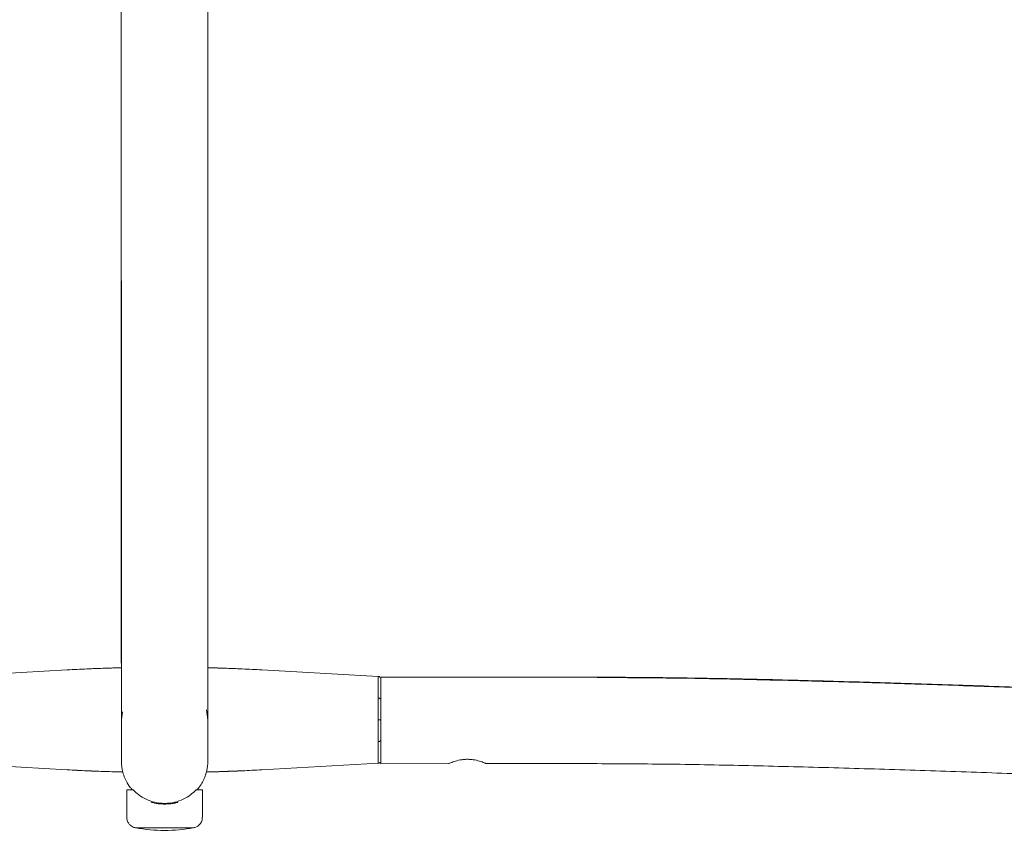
# Model space of a CAD drawing. Extents: x 6 to 143, y 738 to 839.
# Tile 3 of 9: x 37 to 55, y 809 to 824. Entities that reach past the tile are written whole.
import ezdxf

# ---------------------------------------------------------------- set-up
doc = ezdxf.new("R2010")
doc.units = 0
doc.header["$MEASUREMENT"] = 0
doc.layers.get('0').update_dxf_attribs({"lineweight": 0})

msp = doc.modelspace()

# ---------------------------------------------------------------- linework, layer by layer
at = {"color": 18, "lineweight": 9, "true_color": 0x000000}
for p, q in [((38.567, 837.086), (38.569, 814.253)), ((38.567, 837.086), (38.568, 814.253)), ((40.169, 814.253), (40.167, 837.086)), ((35.416, 812.149), (37.569, 812.271)), ((43.321, 812.15), (41.169, 812.271)), ((43.369, 812.136), (47.369, 812.137)), ((43.369, 811.947), (43.369, 811.947)), ((40.145, 811.53), (40.168, 811.347)), ((38.569, 811.347), (38.588, 811.496)), ((43.369, 811.347), (43.369, 811.347)), ((43.369, 811.347), (43.369, 811.347)), ((43.369, 811.347), (43.369, 811.347)), ((43.369, 810.747), (43.369, 810.747)), ((43.369, 810.747), (43.369, 810.736)), ((44.969, 810.617), (44.9, 810.614)), ((45.027, 810.614), (44.969, 810.617)), ((35.416, 810.544), (37.569, 810.423)), ((43.322, 810.544), (41.169, 810.423)), ((43.369, 810.536), (44.619, 810.537)), ((45.319, 810.537), (45.312, 810.54)), ((45.319, 810.537), (47.369, 810.537)), ((38.669, 810.051), (38.669, 809.546)), ((38.669, 810.051), (38.669, 809.546)), ((38.669, 810.051), (38.669, 810.051)), ((40.069, 809.546), (40.069, 810.051))]:
    msp.add_line(p, q, dxfattribs=at)
for points in [[(43.369, 812.136), (43.369, 812.116), (43.369, 812.057), (43.369, 811.962), (43.369, 811.835), (43.369, 811.684), (43.369, 811.514), (43.369, 811.336), (43.369, 811.158), (43.369, 810.989), (43.369, 810.838), (43.369, 810.711), (43.369, 810.616), (43.369, 810.557), (43.369, 810.536)], [(43.369, 811.947), (43.369, 811.962), (43.369, 812.057), (43.369, 812.116), (43.369, 812.136)], [(43.369, 810.736), (43.369, 810.757), (43.369, 810.817), (43.369, 810.912), (43.369, 811.036), (43.369, 811.181), (43.369, 811.336), (43.369, 811.492), (43.369, 811.636), (43.369, 811.685)], [(43.369, 811.347), (43.368, 811.347), (43.365, 811.347), (43.36, 811.347), (43.354, 811.347), (43.346, 811.347), (43.337, 811.347), (43.328, 811.347), (43.318, 811.347)], [(43.369, 811.347), (43.368, 811.347), (43.365, 811.347), (43.36, 811.347), (43.354, 811.347), (43.346, 811.347), (43.337, 811.347), (43.328, 811.347), (43.318, 811.347)], [(43.318, 811.347), (43.328, 811.347), (43.337, 811.347), (43.346, 811.347), (43.354, 811.347), (43.36, 811.347), (43.365, 811.347), (43.368, 811.347), (43.369, 811.347)], [(43.369, 810.536), (43.369, 810.557), (43.369, 810.616), (43.369, 810.711), (43.369, 810.747)], [(40.169, 810.585), (40.169, 810.586), (40.169, 810.586)], [(38.788, 810.051), (38.737, 810.051), (38.699, 810.051), (38.677, 810.051), (38.669, 810.051)], [(40.069, 810.051), (40.061, 810.051), (40.038, 810.051), (40.001, 810.051), (39.95, 810.051)], [(38.833, 809.35), (38.843, 809.35), (38.874, 809.35), (38.923, 809.35), (38.99, 809.35), (39.071, 809.35), (39.164, 809.35), (39.264, 809.35), (39.369, 809.35)], [(39.369, 809.35), (39.473, 809.35), (39.574, 809.35), (39.667, 809.35), (39.748, 809.35), (39.814, 809.35), (39.864, 809.35), (39.894, 809.35), (39.905, 809.35)]]:
    msp.add_lwpolyline(points, dxfattribs=at)
for points, knots in [([(38.568, 814.253), (38.568, 814.2), (38.568, 814.147), (38.568, 814.094), (38.568, 813.993), (38.568, 813.891), (38.568, 813.788), (38.568, 813.72), (38.568, 813.652), (38.568, 813.584)], [0, 0, 0, 0, 1, 1, 1, 2, 2, 2, 3, 3, 3, 3]), ([(38.569, 814.253), (38.569, 814.2), (38.569, 814.147), (38.569, 814.094), (38.569, 813.993), (38.569, 813.891), (38.569, 813.789), (38.569, 813.721), (38.569, 813.653), (38.569, 813.584)], [0, 0, 0, 0, 1, 1, 1, 2, 2, 2, 3, 3, 3, 3]), ([(40.169, 813.585), (40.169, 813.638), (40.169, 813.692), (40.169, 813.746), (40.169, 813.849), (40.169, 813.951), (40.169, 814.052), (40.169, 814.119), (40.169, 814.186), (40.169, 814.253)], [0, 0, 0, 0, 1, 1, 1, 2, 2, 2, 3, 3, 3, 3]), ([(38.568, 813.584), (38.568, 813.53), (38.568, 813.477), (38.568, 813.423), (38.568, 813.32), (38.568, 813.218), (38.568, 813.117), (38.568, 813.015), (38.568, 812.915), (38.568, 812.815), (38.568, 812.716), (38.568, 812.618), (38.568, 812.522), (38.568, 812.451), (38.569, 812.381), (38.569, 812.311)], [0, 0, 0, 0, 1, 1, 1, 2, 2, 2, 3, 3, 3, 4, 4, 4, 5, 5, 5, 5]), ([(38.569, 813.584), (38.569, 813.531), (38.569, 813.477), (38.569, 813.423), (38.569, 813.32), (38.569, 813.218), (38.569, 813.117), (38.569, 813.015), (38.569, 812.915), (38.569, 812.816), (38.569, 812.716), (38.569, 812.618), (38.569, 812.522), (38.569, 812.426), (38.569, 812.332), (38.569, 812.24), (38.569, 812.149), (38.569, 812.059), (38.569, 811.973), (38.569, 811.886), (38.569, 811.802), (38.569, 811.722), (38.569, 811.641), (38.569, 811.564), (38.569, 811.491), (38.569, 811.417), (38.569, 811.347), (38.569, 811.282), (38.569, 811.216), (38.569, 811.154), (38.569, 811.097), (38.569, 811.039), (38.569, 810.986), (38.569, 810.938), (38.569, 810.89), (38.569, 810.846), (38.569, 810.807), (38.569, 810.768), (38.569, 810.734), (38.569, 810.705), (38.569, 810.677), (38.569, 810.653), (38.569, 810.634), (38.569, 810.616), (38.569, 810.602), (38.569, 810.594), (38.569, 810.589), (38.569, 810.586), (38.569, 810.585), (38.569, 810.585), (38.569, 810.585), (38.569, 810.585)], [0, 0, 0, 0, 1, 1, 1, 2, 2, 2, 3, 3, 3, 4, 4, 4, 5, 5, 5, 6, 6, 6, 7, 7, 7, 8, 8, 8, 9, 9, 9, 10, 10, 10, 11, 11, 11, 12, 12, 12, 13, 13, 13, 14, 14, 14, 15, 15, 15, 16, 16, 16, 17, 17, 17, 17]), ([(39.964, 810.051), (39.967, 810.055), (39.971, 810.058), (39.974, 810.061), (40, 810.088), (40.022, 810.12), (40.042, 810.152), (40.06, 810.181), (40.077, 810.211), (40.092, 810.242), (40.105, 810.271), (40.117, 810.3), (40.127, 810.329), (40.136, 810.355), (40.143, 810.382), (40.149, 810.408), (40.154, 810.43), (40.158, 810.453), (40.161, 810.475), (40.164, 810.492), (40.166, 810.51), (40.167, 810.527), (40.168, 810.538), (40.168, 810.55), (40.169, 810.561), (40.169, 810.567), (40.169, 810.572), (40.169, 810.578), (40.169, 810.579), (40.169, 810.58), (40.169, 810.581), (40.169, 810.581), (40.169, 810.582), (40.169, 810.582), (40.169, 810.582), (40.169, 810.582), (40.169, 810.583), (40.169, 810.583), (40.169, 810.583), (40.169, 810.583), (40.169, 810.583), (40.169, 810.584), (40.169, 810.584), (40.169, 810.584), (40.169, 810.584), (40.169, 810.584), (40.169, 810.585), (40.169, 810.585), (40.169, 810.586), (40.169, 810.588), (40.169, 810.596), (40.169, 810.608), (40.169, 810.621), (40.169, 810.64), (40.169, 810.663), (40.169, 810.686), (40.169, 810.715), (40.169, 810.748), (40.169, 810.782), (40.169, 810.82), (40.169, 810.863), (40.169, 810.907), (40.169, 810.955), (40.169, 811.007), (40.169, 811.06), (40.169, 811.117), (40.169, 811.178), (40.169, 811.239), (40.169, 811.305), (40.169, 811.374), (40.169, 811.444), (40.169, 811.517), (40.169, 811.594), (40.169, 811.671), (40.169, 811.751), (40.169, 811.834), (40.169, 811.918), (40.169, 812.004), (40.169, 812.093), (40.169, 812.182), (40.169, 812.274), (40.169, 812.368), (40.169, 812.462), (40.169, 812.557), (40.169, 812.655), (40.169, 812.753), (40.169, 812.852), (40.169, 812.952), (40.169, 813.053), (40.169, 813.154), (40.169, 813.256), (40.169, 813.353), (40.169, 813.45), (40.169, 813.547), (40.169, 813.56), (40.169, 813.572), (40.169, 813.585)], [0, 0, 0, 0, 1, 1, 1, 2, 2, 2, 3, 3, 3, 4, 4, 4, 5, 5, 5, 6, 6, 6, 7, 7, 7, 8, 8, 8, 9, 9, 9, 10, 10, 10, 11, 11, 11, 12, 12, 12, 13, 13, 13, 14, 14, 14, 15, 15, 15, 16, 16, 16, 17, 17, 17, 18, 18, 18, 19, 19, 19, 20, 20, 20, 21, 21, 21, 22, 22, 22, 23, 23, 23, 24, 24, 24, 25, 25, 25, 26, 26, 26, 27, 27, 27, 28, 28, 28, 29, 29, 29, 30, 30, 30, 31, 31, 31, 32, 32, 32, 32]), ([(38.569, 812.31), (38.471, 812.308), (38.374, 812.305), (38.271, 812.302), (38.163, 812.299), (38.049, 812.294), (37.933, 812.289), (37.813, 812.283), (37.691, 812.277), (37.569, 812.271)], [0, 0, 0, 0, 1, 1, 1, 2, 2, 2, 3, 3, 3, 3]), ([(38.212, 812.3), (38.182, 812.299), (38.152, 812.298), (38.121, 812.297), (38.097, 812.296), (38.073, 812.295), (38.049, 812.294)], [0, 0, 0, 0, 1, 1, 1, 2, 2, 2, 2]), ([(38.569, 812.311), (38.542, 812.31), (38.516, 812.31), (38.489, 812.309), (38.435, 812.308), (38.382, 812.306), (38.328, 812.304)], [0, 0, 0, 0, 1, 1, 1, 2, 2, 2, 2]), ([(40.732, 812.292), (40.729, 812.292), (40.725, 812.293), (40.721, 812.293), (40.63, 812.297), (40.538, 812.3), (40.446, 812.303), (40.38, 812.305), (40.314, 812.307), (40.247, 812.309), (40.221, 812.31), (40.195, 812.31), (40.169, 812.311)], [0, 0, 0, 0, 1, 1, 1, 2, 2, 2, 3, 3, 3, 4, 4, 4, 4]), ([(41.169, 812.271), (41.047, 812.277), (40.925, 812.284), (40.805, 812.289), (40.688, 812.294), (40.574, 812.299), (40.466, 812.302), (40.363, 812.305), (40.266, 812.308), (40.169, 812.31)], [0, 0, 0, 0, 1, 1, 1, 2, 2, 2, 3, 3, 3, 3]), ([(43.321, 811.748), (43.321, 811.806), (43.32, 811.863), (43.319, 811.913), (43.319, 811.963), (43.319, 812.005), (43.319, 812.04), (43.319, 812.075), (43.319, 812.103), (43.319, 812.12), (43.32, 812.138), (43.321, 812.144), (43.321, 812.15)], [0, 0, 0, 0, 1, 1, 1, 2, 2, 2, 3, 3, 3, 4, 4, 4, 4]), ([(43.357, 812.132), (43.355, 812.134), (43.352, 812.137), (43.349, 812.139), (43.345, 812.143), (43.34, 812.146), (43.334, 812.147), (43.33, 812.149), (43.326, 812.149), (43.321, 812.15)], [0, 0, 0, 0, 1, 1, 1, 2, 2, 2, 3, 3, 3, 3]), ([(43.369, 812.1), (43.369, 812.093), (43.369, 812.086), (43.369, 812.065), (43.369, 812.045), (43.369, 812.012), (43.369, 811.972), (43.369, 811.939), (43.369, 811.903), (43.369, 811.861), (43.369, 811.819), (43.369, 811.771), (43.369, 811.724)], [0, 0, 0, 0, 1, 1, 1, 2, 2, 2, 3, 3, 3, 4, 4, 4, 4]), ([(47.369, 812.137), (47.832, 812.134), (48.295, 812.132), (48.758, 812.126), (49.249, 812.12), (49.74, 812.11), (50.231, 812.099), (50.734, 812.088), (51.238, 812.075), (51.741, 812.061), (52.25, 812.047), (52.759, 812.031), (53.268, 812.015), (53.779, 811.999), (54.29, 811.981), (54.8, 811.963), (55.313, 811.945), (55.826, 811.926), (56.339, 811.907), (56.854, 811.888), (57.37, 811.868), (57.886, 811.847), (58.407, 811.827), (58.928, 811.806), (59.449, 811.784), (60.38, 811.746), (61.31, 811.707), (62.241, 811.667), (63.176, 811.627), (64.112, 811.587), (65.047, 811.547), (65.253, 811.538), (65.458, 811.529), (65.664, 811.52), (65.866, 811.511), (66.068, 811.503), (66.269, 811.494), (66.466, 811.486), (66.663, 811.478), (66.86, 811.469), (67.05, 811.461), (67.24, 811.454), (67.43, 811.446), (67.611, 811.438), (67.792, 811.431), (67.973, 811.424), (68.142, 811.417), (68.312, 811.411), (68.481, 811.404), (68.636, 811.398), (68.791, 811.393), (68.947, 811.387)], [0, 0, 0, 0, 1, 1, 1, 2, 2, 2, 3, 3, 3, 4, 4, 4, 5, 5, 5, 6, 6, 6, 7, 7, 7, 8, 8, 8, 9, 9, 9, 10, 10, 10, 11, 11, 11, 12, 12, 12, 13, 13, 13, 14, 14, 14, 15, 15, 15, 16, 16, 16, 17, 17, 17, 17]), ([(68.946, 811.38), (68.757, 811.387), (68.567, 811.394), (68.378, 811.401), (68.175, 811.409), (67.973, 811.417), (67.77, 811.425), (67.561, 811.433), (67.351, 811.442), (67.141, 811.451), (66.929, 811.459), (66.717, 811.468), (66.505, 811.477), (66.294, 811.486), (66.083, 811.495), (65.872, 811.504), (65.664, 811.513), (65.457, 811.522), (65.249, 811.531), (65.046, 811.539), (64.844, 811.548), (64.641, 811.557), (64.444, 811.565), (64.248, 811.574), (64.051, 811.582), (63.664, 811.599), (63.277, 811.616), (62.89, 811.632), (62.538, 811.647), (62.186, 811.662), (61.834, 811.677), (61.52, 811.691), (61.205, 811.704), (60.89, 811.717), (60.641, 811.728), (60.392, 811.738), (60.142, 811.749), (59.922, 811.758), (59.702, 811.767), (59.483, 811.776), (59.284, 811.784), (59.086, 811.792), (58.887, 811.8), (58.695, 811.808), (58.503, 811.816), (58.311, 811.823), (58.125, 811.831), (57.939, 811.838), (57.752, 811.846), (57.572, 811.853), (57.391, 811.86), (57.21, 811.867), (56.945, 811.877), (56.679, 811.887), (56.414, 811.897), (56.161, 811.907), (55.907, 811.916), (55.654, 811.926), (55.403, 811.935), (55.153, 811.944), (54.902, 811.953), (54.649, 811.962), (54.396, 811.97), (54.144, 811.979), (53.888, 811.988), (53.632, 811.996), (53.375, 812.004), (53.201, 812.01), (53.027, 812.016), (52.853, 812.021), (52.639, 812.028), (52.424, 812.034), (52.21, 812.041), (51.955, 812.048), (51.701, 812.055), (51.447, 812.062), (51.154, 812.07), (50.861, 812.078), (50.568, 812.084), (50.239, 812.092), (49.91, 812.099), (49.581, 812.106), (49.222, 812.113), (48.862, 812.119), (48.503, 812.122), (48.125, 812.126), (47.747, 812.128), (47.369, 812.13)], [0, 0, 0, 0, 1, 1, 1, 2, 2, 2, 3, 3, 3, 4, 4, 4, 5, 5, 5, 6, 6, 6, 7, 7, 7, 8, 8, 8, 9, 9, 9, 10, 10, 10, 11, 11, 11, 12, 12, 12, 13, 13, 13, 14, 14, 14, 15, 15, 15, 16, 16, 16, 17, 17, 17, 18, 18, 18, 19, 19, 19, 20, 20, 20, 21, 21, 21, 22, 22, 22, 23, 23, 23, 24, 24, 24, 25, 25, 25, 26, 26, 26, 27, 27, 27, 28, 28, 28, 29, 29, 29, 29]), ([(43.318, 811.347), (43.318, 811.418), (43.318, 811.488), (43.319, 811.555), (43.319, 811.622), (43.32, 811.685), (43.321, 811.748)], [0, 0, 0, 0, 1, 1, 1, 2, 2, 2, 2]), ([(43.321, 811.748), (43.326, 811.748), (43.33, 811.748), (43.334, 811.747), (43.34, 811.746), (43.345, 811.745), (43.35, 811.743), (43.352, 811.742), (43.355, 811.741), (43.357, 811.74), (43.359, 811.738), (43.361, 811.737), (43.363, 811.735), (43.365, 811.733), (43.366, 811.731), (43.367, 811.729), (43.368, 811.727), (43.368, 811.725), (43.369, 811.724)], [0, 0, 0, 0, 1, 1, 1, 2, 2, 2, 3, 3, 3, 4, 4, 4, 5, 5, 5, 6, 6, 6, 6]), ([(43.369, 811.724), (43.369, 811.657), (43.369, 811.59), (43.369, 811.519), (43.369, 811.463), (43.369, 811.405), (43.369, 811.347)], [0, 0, 0, 0, 1, 1, 1, 2, 2, 2, 2]), ([(43.321, 810.946), (43.32, 811.009), (43.319, 811.073), (43.319, 811.14), (43.318, 811.207), (43.318, 811.277), (43.318, 811.347)], [0, 0, 0, 0, 1, 1, 1, 2, 2, 2, 2]), ([(43.369, 811.347), (43.369, 811.274), (43.369, 811.2), (43.369, 811.131), (43.369, 811.076), (43.369, 811.023), (43.369, 810.971)], [0, 0, 0, 0, 1, 1, 1, 2, 2, 2, 2]), ([(43.321, 810.946), (43.326, 810.946), (43.33, 810.946), (43.335, 810.947), (43.34, 810.948), (43.345, 810.949), (43.35, 810.951), (43.353, 810.952), (43.355, 810.954), (43.357, 810.955), (43.36, 810.956), (43.362, 810.958), (43.363, 810.96), (43.365, 810.961), (43.367, 810.963), (43.367, 810.965), (43.368, 810.967), (43.368, 810.969), (43.369, 810.971)], [0, 0, 0, 0, 1, 1, 1, 2, 2, 2, 3, 3, 3, 4, 4, 4, 5, 5, 5, 6, 6, 6, 6]), ([(43.369, 810.971), (43.369, 810.911), (43.369, 810.851), (43.369, 810.8), (43.369, 810.75), (43.369, 810.708), (43.369, 810.675), (43.369, 810.649), (43.369, 810.629), (43.369, 810.616), (43.369, 810.603), (43.369, 810.599), (43.369, 810.594)], [0, 0, 0, 0, 1, 1, 1, 2, 2, 2, 3, 3, 3, 4, 4, 4, 4]), ([(43.322, 810.544), (43.321, 810.55), (43.32, 810.556), (43.319, 810.574), (43.319, 810.591), (43.319, 810.619), (43.319, 810.654), (43.319, 810.689), (43.319, 810.731), (43.319, 810.781), (43.32, 810.831), (43.321, 810.888), (43.321, 810.946)], [0, 0, 0, 0, 1, 1, 1, 2, 2, 2, 3, 3, 3, 4, 4, 4, 4]), ([(44.619, 810.537), (44.62, 810.537), (44.621, 810.538), (44.626, 810.54), (44.63, 810.541), (44.637, 810.544), (44.646, 810.548), (44.664, 810.555), (44.69, 810.566), (44.722, 810.576), (44.754, 810.586), (44.792, 810.597), (44.834, 810.605), (44.855, 810.609), (44.877, 810.612), (44.9, 810.614), (44.923, 810.616), (44.946, 810.617), (44.969, 810.617)], [0, 0, 0, 0, 1, 1, 1, 2, 2, 2, 3, 3, 3, 4, 4, 4, 5, 5, 5, 6, 6, 6, 6]), ([(44.969, 810.617), (44.992, 810.617), (45.015, 810.616), (45.038, 810.614), (45.061, 810.612), (45.083, 810.609), (45.104, 810.605), (45.146, 810.597), (45.184, 810.586), (45.216, 810.576), (45.248, 810.565), (45.274, 810.555), (45.292, 810.548), (45.301, 810.544), (45.308, 810.541), (45.312, 810.54), (45.316, 810.538), (45.317, 810.537), (45.319, 810.537)], [0, 0, 0, 0, 1, 1, 1, 2, 2, 2, 3, 3, 3, 4, 4, 4, 5, 5, 5, 6, 6, 6, 6]), ([(37.569, 810.423), (37.692, 810.416), (37.815, 810.409), (37.933, 810.405), (37.957, 810.404), (37.981, 810.403), (38.005, 810.402)], [0, 0, 0, 0, 1, 1, 1, 2, 2, 2, 2]), ([(38.596, 810.383), (38.59, 810.383), (38.584, 810.383), (38.577, 810.384), (38.487, 810.385), (38.38, 810.388), (38.271, 810.391), (38.16, 810.395), (38.048, 810.399), (37.933, 810.405), (37.813, 810.41), (37.691, 810.416), (37.569, 810.423)], [0, 0, 0, 0, 1, 1, 1, 2, 2, 2, 3, 3, 3, 4, 4, 4, 4]), ([(38.569, 810.586), (38.569, 810.586), (38.569, 810.586), (38.569, 810.586), (38.569, 810.585), (38.569, 810.586), (38.569, 810.584), (38.569, 810.583), (38.569, 810.583), (38.569, 810.583), (38.569, 810.583), (38.569, 810.582), (38.569, 810.582), (38.569, 810.582), (38.569, 810.581), (38.569, 810.581), (38.569, 810.58), (38.569, 810.578), (38.569, 810.577), (38.569, 810.547), (38.571, 810.518), (38.575, 810.489), (38.577, 810.468), (38.58, 810.448), (38.584, 810.428), (38.591, 810.392), (38.601, 810.357), (38.613, 810.322), (38.626, 810.286), (38.641, 810.251), (38.658, 810.217), (38.681, 810.172), (38.707, 810.129), (38.739, 810.091), (38.751, 810.077), (38.763, 810.064), (38.776, 810.051)], [0, 0, 0, 0, 1, 1, 1, 2, 2, 2, 3, 3, 3, 4, 4, 4, 5, 5, 5, 6, 6, 6, 7, 7, 7, 8, 8, 8, 9, 9, 9, 10, 10, 10, 11, 11, 11, 12, 12, 12, 12]), ([(41.169, 810.423), (41.046, 810.417), (40.924, 810.41), (40.805, 810.405), (40.689, 810.399), (40.577, 810.395), (40.466, 810.392), (40.358, 810.388), (40.251, 810.385), (40.16, 810.384), (40.154, 810.384), (40.148, 810.384), (40.142, 810.383)], [0, 0, 0, 0, 1, 1, 1, 2, 2, 2, 3, 3, 3, 4, 4, 4, 4]), ([(40.688, 810.4), (40.727, 810.402), (40.765, 810.403), (40.805, 810.405), (40.922, 810.41), (41.046, 810.416), (41.169, 810.423)], [0, 0, 0, 0, 1, 1, 1, 2, 2, 2, 2]), ([(43.322, 810.544), (43.326, 810.545), (43.33, 810.546), (43.334, 810.547), (43.34, 810.548), (43.345, 810.551), (43.35, 810.555), (43.351, 810.556), (43.352, 810.557), (43.353, 810.559)], [0, 0, 0, 0, 1, 1, 1, 2, 2, 2, 3, 3, 3, 3]), ([(47.369, 810.537), (47.82, 810.534), (48.271, 810.532), (48.722, 810.527), (49.203, 810.521), (49.683, 810.511), (50.164, 810.5), (50.659, 810.489), (51.154, 810.477), (51.649, 810.463), (52.15, 810.449), (52.651, 810.434), (53.153, 810.418), (53.656, 810.402), (54.16, 810.385), (54.664, 810.367), (55.17, 810.349), (55.676, 810.331), (56.182, 810.312), (56.691, 810.293), (57.2, 810.273), (57.709, 810.253), (58.224, 810.233), (58.738, 810.212), (59.252, 810.191), (60.171, 810.153), (61.091, 810.115), (62.01, 810.076), (62.936, 810.036), (63.862, 809.996), (64.788, 809.956), (65.074, 809.944), (65.359, 809.932), (65.645, 809.919), (65.923, 809.907), (66.201, 809.896), (66.479, 809.884), (66.746, 809.873), (67.014, 809.862), (67.281, 809.851), (67.532, 809.84), (67.783, 809.83), (68.034, 809.82), (68.115, 809.817), (68.197, 809.814), (68.278, 809.811)], [0, 0, 0, 0, 1, 1, 1, 2, 2, 2, 3, 3, 3, 4, 4, 4, 5, 5, 5, 6, 6, 6, 7, 7, 7, 8, 8, 8, 9, 9, 9, 10, 10, 10, 11, 11, 11, 12, 12, 12, 13, 13, 13, 14, 14, 14, 15, 15, 15, 15]), ([(38.005, 810.401), (38.009, 810.401), (38.012, 810.401), (38.016, 810.401), (38.107, 810.397), (38.199, 810.394), (38.291, 810.391), (38.357, 810.388), (38.424, 810.386), (38.49, 810.385), (38.525, 810.384), (38.56, 810.383), (38.595, 810.382)], [0, 0, 0, 0, 1, 1, 1, 2, 2, 2, 3, 3, 3, 4, 4, 4, 4]), ([(40.142, 810.383), (40.177, 810.383), (40.213, 810.384), (40.248, 810.385), (40.303, 810.386), (40.358, 810.388), (40.412, 810.39)], [0, 0, 0, 0, 1, 1, 1, 2, 2, 2, 2]), ([(40.523, 810.394), (40.554, 810.395), (40.585, 810.396), (40.616, 810.397), (40.64, 810.398), (40.664, 810.399), (40.688, 810.4)], [0, 0, 0, 0, 1, 1, 1, 2, 2, 2, 2]), ([(39.369, 809.801), (39.307, 809.806), (39.246, 809.81), (39.188, 809.822), (39.13, 809.835), (39.075, 809.855), (39.026, 809.879), (38.976, 809.903), (38.931, 809.93), (38.892, 809.959), (38.853, 809.989), (38.82, 810.02), (38.788, 810.051)], [0, 0, 0, 0, 1, 1, 1, 2, 2, 2, 3, 3, 3, 4, 4, 4, 4]), ([(39.95, 810.051), (39.918, 810.02), (39.885, 809.989), (39.846, 809.96), (39.808, 809.93), (39.763, 809.903), (39.713, 809.879), (39.663, 809.855), (39.609, 809.835), (39.55, 809.822), (39.492, 809.81), (39.431, 809.806), (39.369, 809.801)], [0, 0, 0, 0, 1, 1, 1, 2, 2, 2, 3, 3, 3, 4, 4, 4, 4]), ([(39.369, 809.79), (39.353, 809.79), (39.337, 809.79), (39.321, 809.791), (39.305, 809.791), (39.288, 809.793), (39.273, 809.794), (39.243, 809.797), (39.215, 809.802), (39.192, 809.806), (39.185, 809.808), (39.178, 809.809), (39.172, 809.81), (39.158, 809.814), (39.146, 809.817), (39.138, 809.819), (39.133, 809.82), (39.129, 809.821), (39.126, 809.822)], [0, 0, 0, 0, 1, 1, 1, 2, 2, 2, 3, 3, 3, 4, 4, 4, 5, 5, 5, 6, 6, 6, 6]), ([(39.612, 809.822), (39.609, 809.821), (39.605, 809.82), (39.6, 809.819), (39.594, 809.817), (39.586, 809.815), (39.577, 809.813), (39.573, 809.812), (39.57, 809.811), (39.566, 809.81), (39.56, 809.809), (39.553, 809.808), (39.546, 809.806), (39.523, 809.802), (39.495, 809.797), (39.465, 809.794), (39.449, 809.793), (39.433, 809.791), (39.417, 809.791), (39.401, 809.79), (39.385, 809.79), (39.369, 809.79)], [0, 0, 0, 0, 1, 1, 1, 2, 2, 2, 3, 3, 3, 4, 4, 4, 5, 5, 5, 6, 6, 6, 7, 7, 7, 7]), ([(38.67, 809.572), (38.67, 809.547), (38.669, 809.523), (38.675, 809.499), (38.679, 809.478), (38.688, 809.458), (38.7, 809.44), (38.709, 809.425), (38.72, 809.412), (38.733, 809.4), (38.744, 809.39), (38.756, 809.381), (38.768, 809.374), (38.779, 809.367), (38.79, 809.362), (38.802, 809.358), (38.811, 809.355), (38.82, 809.352), (38.83, 809.35), (38.833, 809.35), (38.836, 809.349), (38.84, 809.349)], [0, 0, 0, 0, 1, 1, 1, 2, 2, 2, 3, 3, 3, 4, 4, 4, 5, 5, 5, 6, 6, 6, 7, 7, 7, 7]), ([(39.881, 809.348), (39.903, 809.351), (39.926, 809.354), (39.946, 809.362), (39.964, 809.369), (39.981, 809.38), (39.996, 809.392), (40.013, 809.407), (40.028, 809.424), (40.04, 809.443), (40.053, 809.463), (40.062, 809.485), (40.065, 809.508), (40.067, 809.521), (40.066, 809.534), (40.066, 809.546)], [0, 0, 0, 0, 1, 1, 1, 2, 2, 2, 3, 3, 3, 4, 4, 4, 5, 5, 5, 5])]:
    msp.add_open_spline(points, degree=3, knots=knots, dxfattribs=at)
msp.add_open_spline([(38.833, 809.35), (39.187, 809.285), (39.55, 809.285), (39.905, 809.35)], degree=3, dxfattribs=at)
msp.add_open_spline([(38.833, 809.35), (39.187, 809.285), (39.55, 809.285), (39.905, 809.35)], degree=3, dxfattribs=at)

doc.saveas('drawing.dxf')
